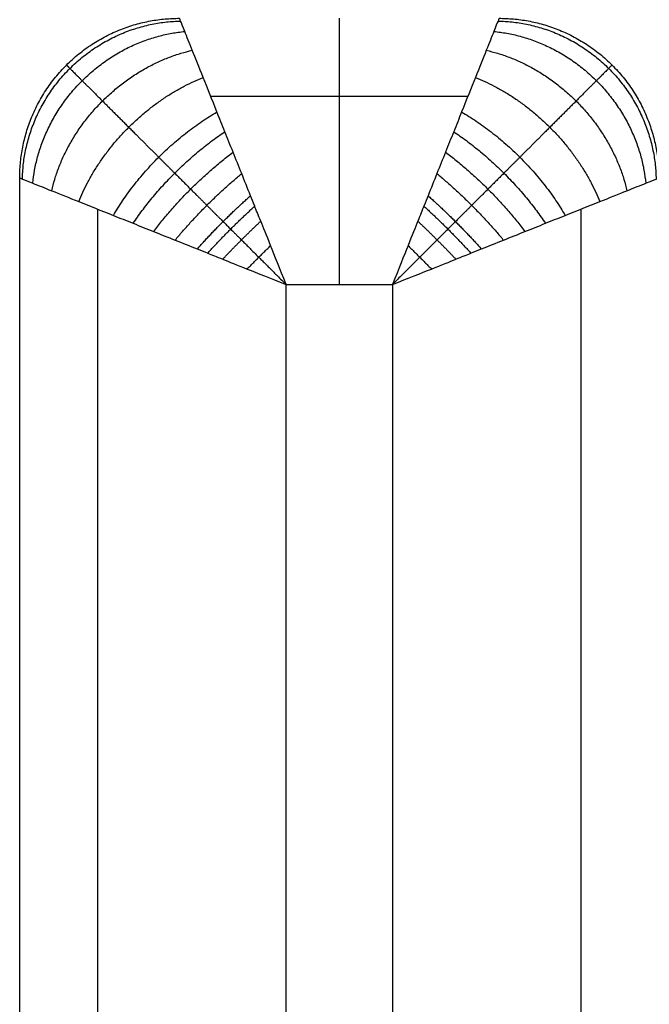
# Model space of a CAD drawing. Header units: millimetres. Extents: x 11469 to 14469, y -17491 to -14491.
# Tile 25 of 88: x 11473 to 11591, y -16176 to -15991. Entities that reach past the tile are written whole.
import ezdxf

# ---------------------------------------------------------------- set-up
doc = ezdxf.new("R2010")
doc.units = ezdxf.units.MM
doc.layers.add('compo7', color=7, linetype='Continuous', true_color=0x000000)

msp = doc.modelspace()

# ---------------------------------------------------------------- linework, layer by layer
at = {"layer": 'compo7'}
for p, q in [((11522.55, -17390.71), (11522.55, -16040.71)), ((11522.55, -16040.71), (11542.55, -16040.71)), ((11542.55, -16040.71), (11542.55, -17320.71))]:
    msp.add_line(p, q, dxfattribs=at)
for points, weights in [([(11472.55, -16020.71, -50), (11472.55, -15990.71, -50), (11502.55, -15990.71, -50)], [1, 0.707106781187, 1]), ([(11472.55, -16020.71, -750), (11472.55, -15990.71, -750), (11502.55, -15990.71, -750)], [1, 0.707106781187, 1]), ([(11472.55, -16020.71, -400), (11472.55, -15990.71, -400), (11502.55, -15990.71, -400)], [1, 0.707106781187, 1]), ([(11532.55, -15990.71, -50), (11532.55, -15990.71), (11532.55, -16040.71)], [1, 0.707106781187, 1]), ([(11562.55, -15990.71, -50), (11592.55, -15990.71, -50), (11592.55, -16020.71, -50)], [1, 0.707106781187, 1]), ([(11562.55, -15990.71, -750), (11592.55, -15990.71, -750), (11592.55, -16020.71, -750)], [1, 0.707106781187, 1]), ([(11562.55, -15990.71, -400), (11592.55, -15990.71, -400), (11592.55, -16020.71, -400)], [1, 0.707106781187, 1]), ([(11473.06, -16020.92, -42.86), (11473.66, -15991.82, -38.75), (11502.76, -15991.23, -42.86)], [1, 0.714264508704, 1]), ([(11562.35, -15991.23, -42.86), (11591.45, -15991.82, -38.75), (11592.04, -16020.92, -42.86)], [1, 0.714264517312, 1]), ([(11475.02, -16021.7, -34.49), (11477.52, -15995.69, -26.81), (11503.54, -15993.18, -34.49)], [1, 0.740352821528, 1]), ([(11561.57, -15993.18, -34.49), (11587.58, -15995.69, -26.81), (11590.09, -16021.7, -34.49)], [1, 0.740352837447, 1]), ([(11478.56, -16023.12, -26.25), (11483.42, -16001.58, -17.24), (11504.95, -15996.72, -26.25)], [1, 0.782853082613, 1]), ([(11560.15, -15996.72, -26.25), (11581.69, -16001.58, -17.24), (11586.55, -16023.12, -26.25)], [1, 0.782853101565, 1]), ([(11483.66, -16025.16, -18.58), (11490.26, -16008.43, -10.4), (11506.99, -16001.82, -18.58)], [1, 0.835128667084, 1]), ([(11558.11, -16001.82, -18.58), (11574.84, -16008.43, -10.4), (11581.45, -16025.16, -18.58)], [1, 0.835128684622, 1]), ([(11490.15, -16027.75, -11.92), (11497.28, -16015.45, -5.85), (11509.59, -16008.31, -11.92)], [1, 0.888807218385, 1]), ([(11555.51, -16008.31, -11.92), (11567.82, -16015.45, -5.85), (11574.96, -16027.75, -11.92)], [1, 0.888807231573, 1]), ([(11493.86, -16029.23, -9.06), (11500.76, -16018.92, -4.21), (11511.07, -16012.02, -9.06)], [1, 0.913894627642, 1]), ([(11554.03, -16012.02, -9.06), (11564.34, -16018.92, -4.21), (11571.25, -16029.23, -9.06)], [1, 0.913894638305, 1]), ([(11497.7, -16030.77, -6.62), (11504.1, -16022.26, -2.95), (11512.61, -16015.86, -6.62)], [1, 0.936182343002, 1]), ([(11552.49, -16015.86, -6.62), (11561, -16022.26, -2.95), (11567.41, -16030.77, -6.62)], [1, 0.936182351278, 1]), ([(11501.73, -16032.39, -4.54), (11507.39, -16025.56, -1.95), (11514.23, -16019.89, -4.54)], [1, 0.955716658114, 1]), ([(11550.88, -16019.89, -4.54), (11557.71, -16025.56, -1.95), (11563.38, -16032.39, -4.54)], [1, 0.955716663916, 1]), ([(11505.89, -16034.05, -2.86), (11510.59, -16028.75, -1.2), (11515.88, -16024.05, -2.86)], [1, 0.971818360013, 1]), ([(11549.22, -16024.05, -2.86), (11554.51, -16028.75, -1.2), (11559.22, -16034.05, -2.86)], [1, 0.971818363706, 1]), ([(11507.85, -16034.83, -2.21), (11512.06, -16030.22, -0.93), (11516.67, -16026.01, -2.21)], [1, 0.977700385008, 1]), ([(11548.43, -16026.01, -2.21), (11553.05, -16030.22, -0.93), (11557.25, -16034.83, -2.21)], [1, 0.977700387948, 1]), ([(11510.67, -16035.97, -1.43), (11514.13, -16032.29, -0.66), (11517.81, -16028.83, -1.43)], [1, 0.982903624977, 1]), ([(11547.29, -16028.83, -1.43), (11550.97, -16032.29, -0.66), (11554.43, -16035.97, -1.43)], [1, 0.982903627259, 1]), ([(11515.25, -16037.82, -0.54), (11517.43, -16035.59, -0.37), (11519.66, -16033.42, -0.54)], [1, 0.987423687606, 1]), ([(11545.45, -16033.42, -0.54), (11547.68, -16035.59, -0.37), (11549.85, -16037.82, -0.54)], [1, 0.987423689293, 1])]:
    msp.add_rational_spline(points, weights, degree=2, dxfattribs=at)
for points, knots in [([(11522.55, -16040.71), (11521.37, -16037.71, -0.01), (11519.48, -16032.96, -0.5), (11517.69, -16028.54, -1.46), (11516.61, -16025.87, -2.24), (11515.57, -16023.25, -3.11), (11514.22, -16019.86, -4.48), (11512.61, -16015.87, -6.53), (11511.06, -16012, -8.98), (11509.13, -16007.16, -12.72), (11506.99, -16001.81, -18.14), (11504.93, -15996.65, -25.79), (11503.48, -15993.04, -34.09), (11502.71, -15991.1, -42.26), (11502.55, -15990.71, -47.61), (11502.55, -15990.71, -50)], [-32.905402, -32.905402, -32.905402, -32.905402, -31.848308, -30.791215, -29.734122, -28.677029, -26.240684, -23.804339, -21.417407, -19.030475, -14.489611, -10.27234, -6.409019, -2.873393, 0, 0, 0, 0]), ([(11562.55, -15990.71, -50), (11562.55, -15990.71, -47.61), (11562.4, -15991.1, -42.26), (11561.62, -15993.04, -34.09), (11560.18, -15996.65, -25.79), (11558.12, -16001.81, -18.14), (11555.97, -16007.16, -12.72), (11554.04, -16012, -8.98), (11552.49, -16015.87, -6.53), (11550.88, -16019.86, -4.48), (11549.54, -16023.25, -3.11), (11548.49, -16025.87, -2.24), (11547.41, -16028.54, -1.46), (11545.63, -16032.96, -0.5), (11543.73, -16037.71, -0.01), (11542.55, -16040.71)], [0, 0, 0, 0, 2.873393, 6.409019, 10.27234, 14.48961, 19.030475, 21.417406, 23.804338, 26.240683, 28.677028, 29.734121, 30.791214, 31.848307, 32.9054, 32.9054, 32.9054, 32.9054]), ([(11472.55, -16020.71, -50), (11472.55, -16020.71, -47.61), (11472.94, -16020.87, -42.26), (11474.87, -16021.64, -34.09), (11478.48, -16023.09, -25.79), (11483.65, -16025.15, -18.14), (11488.99, -16027.29, -12.72), (11493.83, -16029.22, -8.98), (11497.71, -16030.78, -6.53), (11501.7, -16032.38, -4.48), (11505.09, -16033.73, -3.11), (11507.71, -16034.77, -2.24), (11510.38, -16035.86, -1.46), (11514.8, -16037.64, -0.5), (11519.55, -16039.53, -0.01), (11522.55, -16040.71)], [0, 0, 0, 0, 2.873393, 6.409019, 10.27234, 14.489611, 19.030475, 21.417407, 23.804339, 26.240684, 28.677029, 29.734122, 30.791215, 31.848308, 32.905402, 32.905402, 32.905402, 32.905402]), ([(11542.55, -16040.71), (11545.55, -16039.53, -0.01), (11550.3, -16037.64, -0.5), (11554.72, -16035.86, -1.46), (11557.4, -16034.77, -2.24), (11560.01, -16033.73, -3.11), (11563.41, -16032.38, -4.48), (11567.4, -16030.78, -6.53), (11571.27, -16029.22, -8.98), (11576.11, -16027.29, -12.72), (11581.46, -16025.15, -18.14), (11586.62, -16023.09, -25.79), (11590.23, -16021.64, -34.09), (11592.17, -16020.87, -42.26), (11592.55, -16020.71, -47.61), (11592.55, -16020.71, -50)], [-32.9054, -32.9054, -32.9054, -32.9054, -31.848307, -30.791214, -29.734121, -28.677028, -26.240683, -23.804338, -21.417406, -19.030475, -14.48961, -10.27234, -6.409019, -2.873393, 0, 0, 0, 0])]:
    msp.add_open_spline(points, degree=3, knots=knots, dxfattribs=at)
for points in [[(11481.34, -15999.5, -750), (11481.34, -15999.5, -400), (11481.34, -15999.5, -50)], [(11583.77, -15999.5, -750), (11583.77, -15999.5, -400), (11583.77, -15999.5, -50)], [(11508.41, -16005.36, -14.64), (11532.55, -16005.36, -14.64), (11556.69, -16005.36, -14.64)], [(11472.55, -17390.71, -750), (11472.55, -16705.71, -750), (11472.55, -16020.71, -750)], [(11472.55, -16020.71, -750), (11472.55, -16020.71, -400), (11472.55, -16020.71, -50)], [(11472.55, -17390.71, -50), (11472.55, -16705.71, -50), (11472.55, -16020.71, -50)], [(11472.55, -17390.71, -375), (11472.55, -16705.71, -375), (11472.55, -16020.71, -375)], [(11487.2, -17390.71, -14.64), (11487.2, -16708.64, -14.64), (11487.2, -16026.57, -14.64)], [(11577.91, -16026.57, -14.64), (11577.91, -16673.64, -14.64), (11577.91, -17320.71, -14.64)]]:
    msp.add_open_spline(points, degree=2, dxfattribs=at)
for points, weights, knots in [([(11481.34, -15999.5, -50), (11481.34, -15999.5, -47.01), (11481.82, -15999.99, -40.37), (11484.14, -16002.3, -30.68), (11488.07, -16006.23, -21.75), (11493.06, -16011.22, -14.41), (11497.72, -16015.88, -9.71), (11501.64, -16019.8, -6.68), (11504.66, -16022.82, -4.77), (11507.68, -16025.84, -3.23), (11510.16, -16028.33, -2.22), (11512.06, -16030.22, -1.59), (11513.98, -16032.14, -1.07), (11517.13, -16035.29, -0.44), (11520.47, -16038.63, -0.07), (11522.55, -16040.71)], [0.853553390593, 0.853551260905, 0.856311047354, 0.869556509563, 0.891702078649, 0.918492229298, 0.940825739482, 0.957180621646, 0.968430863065, 0.978144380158, 0.984686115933, 0.988906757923, 0.991508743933, 0.993769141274, 0.995046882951, 0.995628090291], [0, 0, 0, 0, 2.873393, 6.409019, 10.27234, 14.489611, 19.030475, 21.417407, 23.804339, 26.240684, 28.677029, 29.734122, 30.791215, 31.848308, 32.905402, 32.905402, 32.905402, 32.905402]), ([(11583.77, -15999.5, -50), (11583.77, -15999.5, -47.01), (11583.28, -15999.99, -40.37), (11580.96, -16002.3, -30.68), (11577.04, -16006.23, -21.75), (11572.05, -16011.22, -14.41), (11567.39, -16015.88, -9.71), (11563.47, -16019.8, -6.68), (11560.45, -16022.82, -4.77), (11557.42, -16025.84, -3.23), (11554.94, -16028.33, -2.22), (11553.05, -16030.22, -1.59), (11551.12, -16032.14, -1.07), (11547.98, -16035.29, -0.44), (11544.64, -16038.63, -0.07), (11542.55, -16040.71)], [0.853553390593, 0.853551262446, 0.856311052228, 0.869556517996, 0.89170208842, 0.918492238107, 0.94082574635, 0.957180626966, 0.968430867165, 0.978144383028, 0.984686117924, 0.988906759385, 0.991508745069, 0.993769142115, 0.995046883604, 0.995628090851], [0, 0, 0, 0, 2.873393, 6.409019, 10.27234, 14.48961, 19.030475, 21.417406, 23.804338, 26.240683, 28.677028, 29.734121, 30.791214, 31.848307, 32.9054, 32.9054, 32.9054, 32.9054])]:
    msp.add_rational_spline(points, weights, degree=3, knots=knots, dxfattribs=at)

doc.saveas('drawing.dxf')
